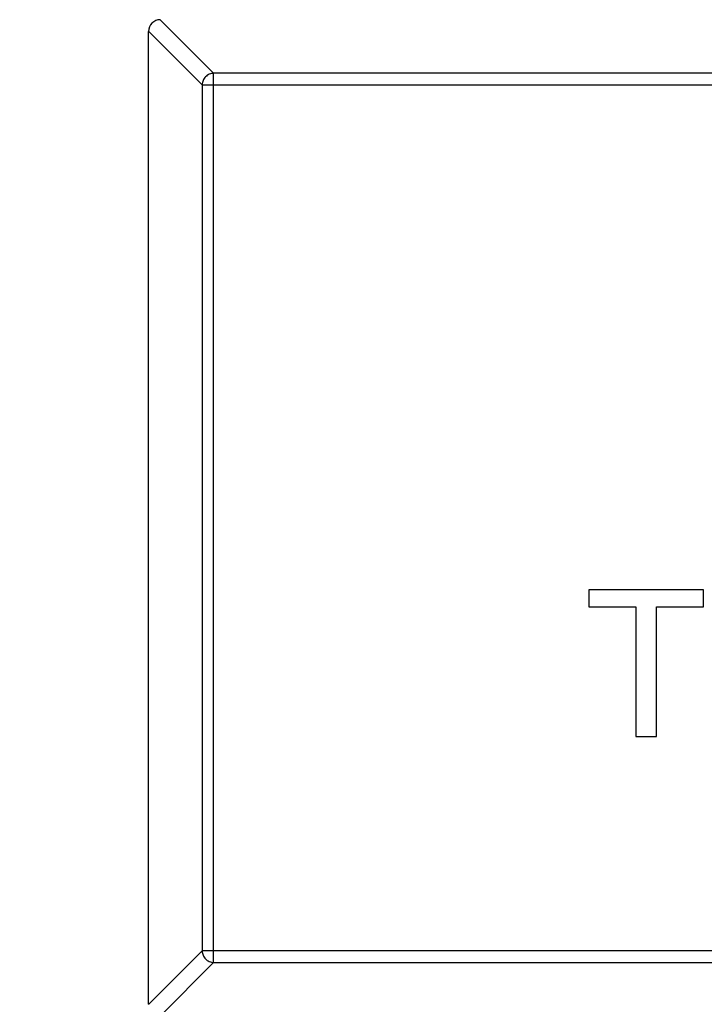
# Model space of a CAD drawing. Header units: inches. Extents: x -36 to 490, y -51 to 98.
# Tile 123 of 153: x 419.68 to 420.85, y 22.43 to 24.11. Entities that reach past the tile are written whole.
import ezdxf

# ---------------------------------------------------------------- set-up
doc = ezdxf.new("R2010")
doc.units = ezdxf.units.IN
doc.header["$LTSCALE"] = 1.21
doc.header["$MEASUREMENT"] = 0
doc.header["$PDMODE"] = 3
doc.header["$PDSIZE"] = 0.3125
doc.layers.get('0').update_dxf_attribs({"linetype": 'CONTINUOUS'})
doc.layers.get('Defpoints').update_dxf_attribs({"linetype": 'CONTINUOUS'})
doc.layers.add('DIM', color=3, linetype='CONTINUOUS')
doc.styles.get("Standard").update_dxf_attribs({"font": 'txt', "width": 0.8})
doc.dimstyles.get("Standard").update_dxf_attribs({"dimtxt": 0.15625, "dimasz": 0.1875, "dimexe": 0.125, "dimexo": 0.0625, "dimgap": 0.09, "dimtad": 0, "dimtih": 1, "dimtoh": 1, "dimzin": 4, "dimdsep": 46, "dimtxsty": 'Standard', "dimblk": '_FILLED', "dimblk1": '_FILLED', "dimblk2": '_FILLED', "dimcen": 0.09, "dimazin": 1, "dimtp": 0.01, "dimtm": 0.01, "dimtfac": 1, "dimtofl": 0, "dimtmove": 0, "dimatfit": 3, "dimldrblk": '_FILLED', "dimfxl": 1, "dimtolj": 1, "dimtzin": 4, "dimarcsym": 0})

# ---------------------------------------------------------------- blocks, each defined once
blk = doc.blocks.new('_FILLED')
at = {"color": 0, "linetype": 'ByBlock'}
blk.add_solid([(0, 0), (-1, 0.16667), (-1, -0.16667)], dxfattribs=at)
blk = doc.blocks.new('*D70')
at = {"layer": 'Defpoints', "color": 0}
for p in [(406.8003, 41.9888), (406.8003, -7.0611), (488.6342, -7.0611)]:
    blk.add_point(p, dxfattribs=at)
at = {"layer": 'DIM', "color": 0, "lineweight": -2}
for p, q in [((406.8628, 41.9888), (488.7592, 41.9888)), ((488.6342, 39.4488), (488.6342, 21.3872)), ((488.6342, -4.5211), (488.6342, 13.5405)), ((406.8628, -7.0611), (488.7592, -7.0611))]:
    blk.add_line(p, q, dxfattribs=at)
at = {"layer": 'DIM', "color": 0, "lineweight": -2, "xscale": 2.54, "yscale": 2.54, "zscale": 2.54}
for p, rotation in [((488.6342, 41.9888), 90), ((488.6342, -7.0611), 270)]:
    blk.add_blockref('_FILLED', p, dxfattribs=dict(at, rotation=rotation))
at = {"layer": 'DIM', "color": 0, "insert": (488.6342, 17.4638), "char_height": 2.5, "attachment_point": 5, "rotation": 90, "line_spacing_factor": 2.5}
blk.add_mtext('\\A1;49.05', dxfattribs=at)

msp = doc.modelspace()

# ---------------------------------------------------------------- linework, layer by layer
at = {"color": 7, "linetype": 'Continuous'}
for p, q in [((419.9192, 24.1072), (420.0106, 24.0158)), ((419.9909, 23.9961), (419.8995, 24.0875)), ((419.8995, 22.4272), (419.8995, 24.0872)), ((422.7884, 24.0158), (420.0106, 24.0158)), ((420.0106, 22.4987), (420.0106, 24.0158)), ((419.9909, 23.9961), (422.808, 23.9961)), ((419.9909, 23.9961), (419.9909, 22.5184)), ((420.8466, 23.1344), (420.6511, 23.1344)), ((420.6511, 23.1344), (420.6511, 23.1056)), ((420.8466, 23.1056), (420.8466, 23.1344)), ((420.6511, 23.1056), (420.7312, 23.1056)), ((420.7312, 23.1056), (420.7312, 22.8844)), ((420.7665, 23.1056), (420.8466, 23.1056)), ((420.7665, 22.8844), (420.7665, 23.1056)), ((420.7312, 22.8844), (420.7665, 22.8844)), ((419.8995, 22.4269), (419.9909, 22.5184)), ((422.808, 22.5184), (419.9909, 22.5184)), ((420.0106, 22.4987), (419.9192, 22.4072)), ((420.0106, 22.4987), (422.7884, 22.4987))]:
    msp.add_line(p, q, dxfattribs=at)
msp.add_arc((419.9195, 24.0872), 0.02, 90, 180, dxfattribs=at)
for points in [[(420.0106, 24.0158), (420.0081, 24.0157), (420.003, 24.0146), (419.9965, 24.0102), (419.9921, 24.0037), (419.991, 23.9986), (419.9909, 23.9961)], [(419.9909, 22.5184), (419.991, 22.5158), (419.9921, 22.5107), (419.9965, 22.5043), (420.003, 22.4999), (420.0081, 22.4987), (420.0106, 22.4987)]]:
    msp.add_open_spline(points, degree=3, knots=[0, 0, 0, 0, 0.249032, 0.5, 0.750968, 1, 1, 1, 1], dxfattribs=at)

# ---------------------------------------------------------------- dimensions: what is measured, and where the dimension line sits
at = {"layer": 'DIM'}
dim = msp.add_linear_dim(base=(488.6342, -7.0611), p1=(406.8003, 41.9888), p2=(406.8003, -7.0611), angle=90, dimstyle='Standard', override={"dimtxt": 2.5, "dimasz": 2.54, "dimtih": 0, "dimtoh": 0, "dimzin": 0, "dimcen": 0.198, "dimadec": 0, "dimazin": 0, "dimtp": 0, "dimtm": 0, "dimtdec": 4, "dimtzin": 0}, dxfattribs=at)
dim.commit()
dim.dimension.update_dxf_attribs({"geometry": '*D70', "text_midpoint": (488.6342, 17.4638)})

doc.saveas('drawing.dxf')
